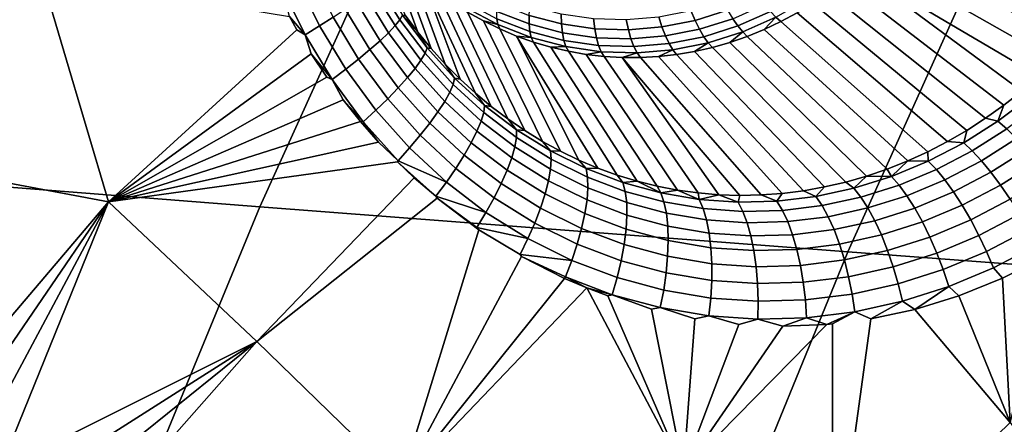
# Model space of a CAD drawing. Header units: metres. Extents: x -240 to 45, y -77 to 27.
# Tile 192 of 256: x -225.738 to -223.378, y 8.554 to 9.524. Entities that reach past the tile are written whole.
import ezdxf

# ---------------------------------------------------------------- set-up
doc = ezdxf.new("R2010")
doc.units = ezdxf.units.M
doc.layers.add('solid_102011X2', color=7, linetype='CONTINUOUS')

msp = doc.modelspace()

# ---------------------------------------------------------------- linework, layer by layer
at = {"layer": 'solid_102011X2'}
for points in [[(-225.686401, 9.630227, 274.779114), (-226.095947, 9.194151, 274.882935), (-226.54892, 9.434661, 274.933899), (-226.110367, 9.903765, 274.82312)], [(-224.848755, 9.768801, 296.908417), (-226.237762, 9.88645, 295.194641), (-226.558014, 9.184748, 295.401489), (-225.162811, 9.075451, 297.11618)], [(-223.181992, 9.506524, 273.85025), (-223.639984, 9.744761, 273.005646), (-223.612885, 9.780826, 272.999878), (-223.147705, 9.549355, 273.84433)], [(-223.445053, 9.652325, 298.606415), (-224.848755, 9.768801, 296.908417), (-225.162811, 9.075451, 297.11618), (-223.753204, 8.967281, 298.814728)], [(-224.814621, 9.53535, 274.365723), (-224.890884, 9.747391, 273.391205), (-224.86351, 9.71275, 273.38028), (-224.784134, 9.494328, 274.359528)], [(-223.21814, 9.465355, 273.857269), (-223.668884, 9.710239, 273.012085), (-223.639984, 9.744761, 273.005646), (-223.181992, 9.506524, 273.85025)], [(-224.784134, 9.494328, 274.359528), (-224.86351, 9.71275, 273.38028), (-224.834351, 9.679748, 273.368958), (-224.751968, 9.455013, 274.352356)], [(-223.256042, 9.425954, 273.865326), (-223.699493, 9.677362, 273.019165), (-223.668884, 9.710239, 273.012085), (-223.21814, 9.465355, 273.857269)], [(-224.751968, 9.455013, 274.352356), (-224.834351, 9.679748, 273.368958), (-224.803482, 9.648479, 273.357208), (-224.718216, 9.41747, 274.344208)], [(-223.295578, 9.38843, 273.874451), (-223.731735, 9.646228, 273.026886), (-223.699493, 9.677362, 273.019165), (-223.256042, 9.425954, 273.865326)], [(-222.028427, 9.537108, 300.289673), (-223.445053, 9.652325, 298.606415), (-223.753204, 8.967281, 298.814728), (-222.330948, 8.860313, 300.498322)], [(-225.525162, 9.087592, 274.770966), (-226.095947, 9.194151, 274.882935), (-225.686401, 9.630227, 274.779114)], [(-225.073807, 9.499652, 274.657471), (-225.525162, 9.087592, 274.770966), (-225.686401, 9.630227, 274.779114), (-225.091797, 9.532197, 274.660858)], [(-225.039429, 9.635998, 274.628754), (-224.987411, 9.530198, 274.620636), (-225.019714, 9.509434, 274.639587), (-225.073318, 9.618758, 274.648438)], [(-224.718216, 9.41747, 274.344208), (-224.803482, 9.648479, 273.357208), (-224.771011, 9.619036, 273.345093), (-224.682907, 9.381748, 274.335114)], [(-223.379272, 9.319324, 273.895844), (-223.765503, 9.616926, 273.035187), (-223.731735, 9.646228, 273.026886), (-223.336685, 9.352865, 273.884613)], [(-223.295578, 9.38843, 273.874451), (-223.336685, 9.352865, 273.884613), (-223.731735, 9.646228, 273.026886)], [(-225.073318, 9.618758, 274.648438), (-225.019714, 9.509434, 274.639587), (-225.054291, 9.487995, 274.652924), (-225.109573, 9.60083, 274.662506)], [(-224.880997, 9.610056, 274.458466), (-224.82753, 9.524157, 274.44928), (-224.838699, 9.510034, 274.488129), (-224.893341, 9.59844, 274.497803)], [(-224.873764, 9.618947, 274.417206), (-224.821228, 9.535208, 274.408417), (-224.82753, 9.524157, 274.44928), (-224.880997, 9.610056, 274.458466)], [(-224.646149, 9.347916, 274.325104), (-224.771011, 9.619036, 273.345093), (-224.737015, 9.591505, 273.332642), (-224.607956, 9.316011, 274.314178)], [(-224.646149, 9.347916, 274.325104), (-224.682907, 9.381748, 274.335114), (-224.771011, 9.619036, 273.345093)], [(-223.423187, 9.287946, 273.90799), (-223.800705, 9.589542, 273.044067), (-223.765503, 9.616926, 273.035187), (-223.379272, 9.319324, 273.895844)], [(-225.109573, 9.60083, 274.662506), (-225.054291, 9.487995, 274.652924), (-225.091797, 9.532197, 274.660858)], [(-224.910553, 9.584338, 274.534393), (-224.854523, 9.493129, 274.52417), (-224.874664, 9.473785, 274.55661), (-224.932266, 9.568036, 274.567474)], [(-224.893341, 9.59844, 274.497803), (-224.838699, 9.510034, 274.488129), (-224.854523, 9.493129, 274.52417), (-224.910553, 9.584338, 274.534393)], [(-224.607956, 9.316011, 274.314178), (-224.737015, 9.591505, 273.332642), (-224.701599, 9.565967, 273.319916), (-224.56842, 9.286105, 274.302338)], [(-223.468338, 9.258789, 273.921143), (-223.837234, 9.564157, 273.053497), (-223.800705, 9.589542, 273.044067), (-223.423187, 9.287946, 273.90799)], [(-224.932266, 9.568036, 274.567474), (-224.874664, 9.473785, 274.55661), (-224.898743, 9.452398, 274.584869), (-224.958069, 9.549866, 274.596436)], [(-224.56842, 9.286105, 274.302338), (-224.701599, 9.565967, 273.319916), (-224.664871, 9.542497, 273.306915), (-224.527588, 9.258233, 274.289703)], [(-224.592194, 9.512638, 273.253601), (-224.668274, 9.552646, 273.279907), (-224.669281, 9.566059, 273.25412), (-224.594421, 9.526699, 273.228241)], [(-224.517563, 9.513951, 273.178925), (-224.594574, 9.543905, 273.204773), (-224.592636, 9.563895, 273.183746), (-224.517578, 9.5347, 273.158539)], [(-224.439758, 9.514216, 273.133087), (-224.517578, 9.5347, 273.158539), (-224.515808, 9.557914, 273.141083), (-224.440292, 9.538036, 273.116394)], [(-224.041794, 9.547151, 273.012848), (-224.119431, 9.522597, 273.035004), (-224.129456, 9.546169, 273.02121), (-224.054123, 9.569995, 272.999695)], [(-223.938812, 9.543854, 273.027496), (-224.017212, 9.509152, 273.049164), (-224.029404, 9.526725, 273.029449), (-223.952637, 9.560703, 273.008209)], [(-223.925781, 9.530075, 273.049561), (-223.850037, 9.574056, 273.029358), (-223.874985, 9.540843, 273.063477), (-223.913849, 9.51967, 273.073944)], [(-223.514618, 9.231947, 273.93515), (-223.874985, 9.540843, 273.063477), (-223.837234, 9.564157, 273.053497), (-223.468338, 9.258789, 273.921143)], [(-224.958069, 9.549866, 274.596436), (-224.898743, 9.452398, 274.584869), (-224.926224, 9.429401, 274.608276), (-224.987411, 9.530198, 274.620636)], [(-224.821228, 9.535208, 274.408417), (-224.761765, 9.456725, 274.395844), (-224.766891, 9.4436, 274.436279), (-224.82753, 9.524157, 274.44928)], [(-224.821228, 9.535208, 274.408417), (-224.814621, 9.53535, 274.365723), (-224.784134, 9.494328, 274.359528)], [(-224.821228, 9.535208, 274.408417), (-224.784134, 9.494328, 274.359528), (-224.761765, 9.456725, 274.395844)], [(-224.668274, 9.552646, 273.279907), (-224.592194, 9.512638, 273.253601), (-224.626953, 9.521163, 273.293732), (-224.664871, 9.542497, 273.306915)], [(-224.527588, 9.258233, 274.289703), (-224.664871, 9.542497, 273.306915), (-224.626953, 9.521163, 273.293732), (-224.485504, 9.232466, 274.276245)], [(-224.515778, 9.496106, 273.201813), (-224.594421, 9.526699, 273.228241), (-224.594574, 9.543905, 273.204773), (-224.517563, 9.513951, 273.178925)], [(-224.437714, 9.492934, 273.152832), (-224.517563, 9.513951, 273.178925), (-224.517578, 9.5347, 273.158539), (-224.439758, 9.514216, 273.133087)], [(-224.360092, 9.502682, 273.107727), (-224.439758, 9.514216, 273.133087), (-224.440292, 9.538036, 273.116394), (-224.362991, 9.526843, 273.091766)], [(-224.119431, 9.522597, 273.035004), (-224.19899, 9.506897, 273.05838), (-224.206665, 9.530934, 273.043915), (-224.129456, 9.546169, 273.02121)], [(-224.029404, 9.526725, 273.029449), (-224.109055, 9.501534, 273.052185), (-224.119431, 9.522597, 273.035004), (-224.041794, 9.547151, 273.012848)], [(-223.925781, 9.530075, 273.049561), (-224.005478, 9.494803, 273.071594), (-224.017212, 9.509152, 273.049164), (-223.938812, 9.543854, 273.027496)], [(-223.561874, 9.207485, 273.950012), (-223.913849, 9.51967, 273.073944), (-223.874985, 9.540843, 273.063477), (-223.514618, 9.231947, 273.93515)], [(-225.054291, 9.487995, 274.652924), (-225.073807, 9.499652, 274.657471), (-225.091797, 9.532197, 274.660858)], [(-224.987411, 9.530198, 274.620636), (-224.926224, 9.429401, 274.608276), (-224.956589, 9.405266, 274.626434), (-225.019714, 9.509434, 274.639587)], [(-224.82753, 9.524157, 274.44928), (-224.766891, 9.4436, 274.436279), (-224.776611, 9.427082, 274.474579), (-224.838699, 9.510034, 274.488129)], [(-224.485504, 9.232466, 274.276245), (-224.626953, 9.521163, 273.293732), (-224.587921, 9.502029, 273.280334), (-224.442245, 9.208845, 274.261993)], [(-224.592194, 9.512638, 273.253601), (-224.587921, 9.502029, 273.280334), (-224.626953, 9.521163, 273.293732)], [(-224.512238, 9.481543, 273.226746), (-224.592194, 9.512638, 273.253601), (-224.594421, 9.526699, 273.228241), (-224.515778, 9.496106, 273.201813)], [(-224.592194, 9.512638, 273.253601), (-224.512238, 9.481543, 273.226746), (-224.547913, 9.48515, 273.266815), (-224.587921, 9.502029, 273.280334)], [(-224.434219, 9.474642, 273.175171), (-224.515778, 9.496106, 273.201813), (-224.517563, 9.513951, 273.178925), (-224.437714, 9.492934, 273.152832)], [(-224.355988, 9.4811, 273.126801), (-224.437714, 9.492934, 273.152832), (-224.439758, 9.514216, 273.133087), (-224.360092, 9.502682, 273.107727)], [(-224.279526, 9.500233, 273.082733), (-224.360092, 9.502682, 273.107727), (-224.362991, 9.526843, 273.091766), (-224.284805, 9.524467, 273.067535)], [(-224.19899, 9.506897, 273.05838), (-224.279526, 9.500233, 273.082733), (-224.284805, 9.524467, 273.067535), (-224.206665, 9.530934, 273.043915)], [(-224.109055, 9.501534, 273.052185), (-224.190689, 9.485425, 273.076172), (-224.19899, 9.506897, 273.05838), (-224.119431, 9.522597, 273.035004)], [(-224.017212, 9.509152, 273.049164), (-224.098572, 9.483424, 273.072388), (-224.109055, 9.501534, 273.052185), (-224.029404, 9.526725, 273.029449)], [(-224.005478, 9.494803, 273.071594), (-223.925781, 9.530075, 273.049561), (-223.95372, 9.500702, 273.084869), (-223.994461, 9.483992, 273.096222)], [(-223.925781, 9.530075, 273.049561), (-223.913849, 9.51967, 273.073944), (-223.95372, 9.500702, 273.084869)], [(-223.610031, 9.185474, 273.965637), (-223.95372, 9.500702, 273.084869), (-223.913849, 9.51967, 273.073944), (-223.561874, 9.207485, 273.950012)], [(-225.054291, 9.487995, 274.652924), (-225.039398, 9.442146, 274.650452), (-225.525162, 9.087592, 274.770966), (-225.073807, 9.499652, 274.657471)], [(-225.019714, 9.509434, 274.639587), (-224.956589, 9.405266, 274.626434), (-224.989182, 9.380481, 274.638947), (-225.054291, 9.487995, 274.652924)], [(-225.054291, 9.487995, 274.652924), (-224.989182, 9.380481, 274.638947), (-225.039398, 9.442146, 274.650452)], [(-224.854523, 9.493129, 274.52417), (-224.790741, 9.407509, 274.509949), (-224.80899, 9.385279, 274.541656), (-224.874664, 9.473785, 274.55661)], [(-224.838699, 9.510034, 274.488129), (-224.776611, 9.427082, 274.474579), (-224.790741, 9.407509, 274.509949), (-224.854523, 9.493129, 274.52417)], [(-224.761765, 9.456725, 274.395844), (-224.784134, 9.494328, 274.359528), (-224.751968, 9.455013, 274.352356)], [(-224.442245, 9.208845, 274.261993), (-224.587921, 9.502029, 273.280334), (-224.547913, 9.48515, 273.266815), (-224.397873, 9.187447, 274.247009)], [(-224.429352, 9.459724, 273.199677), (-224.512238, 9.481543, 273.226746), (-224.515778, 9.496106, 273.201813), (-224.434219, 9.474642, 273.175171)], [(-224.350754, 9.462555, 273.14859), (-224.434219, 9.474642, 273.175171), (-224.437714, 9.492934, 273.152832), (-224.355988, 9.4811, 273.126801)], [(-224.273315, 9.478587, 273.101135), (-224.355988, 9.4811, 273.126801), (-224.360092, 9.502682, 273.107727), (-224.279526, 9.500233, 273.082733)], [(-224.190689, 9.485425, 273.076172), (-224.273315, 9.478587, 273.101135), (-224.279526, 9.500233, 273.082733), (-224.19899, 9.506897, 273.05838)], [(-224.098572, 9.483424, 273.072388), (-224.181931, 9.466972, 273.096893), (-224.190689, 9.485425, 273.076172), (-224.109055, 9.501534, 273.052185)], [(-224.005478, 9.494803, 273.071594), (-224.088181, 9.468652, 273.095184), (-224.098572, 9.483424, 273.072388), (-224.017212, 9.509152, 273.049164)], [(-224.088181, 9.468652, 273.095184), (-224.005478, 9.494803, 273.071594), (-224.035965, 9.46959, 273.107971), (-224.07811, 9.45754, 273.120087)], [(-224.005478, 9.494803, 273.071594), (-223.994461, 9.483992, 273.096222), (-224.035965, 9.46959, 273.107971)], [(-223.658936, 9.165961, 273.981964), (-223.994461, 9.483992, 273.096222), (-223.95372, 9.500702, 273.084869), (-223.610031, 9.185474, 273.965637)], [(-224.874664, 9.473785, 274.55661), (-224.80899, 9.385279, 274.541656), (-224.831009, 9.360844, 274.569092), (-224.898743, 9.452398, 274.584869)], [(-224.352448, 9.168313, 274.231384), (-224.547913, 9.48515, 273.266815), (-224.50705, 9.470577, 273.253174), (-224.306046, 9.15152, 274.215088)], [(-224.512238, 9.481543, 273.226746), (-224.50705, 9.470577, 273.253174), (-224.547913, 9.48515, 273.266815)], [(-224.352448, 9.168313, 274.231384), (-224.397873, 9.187447, 274.247009), (-224.547913, 9.48515, 273.266815)], [(-224.512238, 9.481543, 273.226746), (-224.429352, 9.459724, 273.199677), (-224.465439, 9.458351, 273.239471), (-224.50705, 9.470577, 273.253174)], [(-224.306046, 9.15152, 274.215088), (-224.50705, 9.470577, 273.253174), (-224.465439, 9.458351, 273.239471), (-224.258728, 9.137112, 274.198242)], [(-224.344513, 9.447439, 273.172638), (-224.429352, 9.459724, 273.199677), (-224.434219, 9.474642, 273.175171), (-224.350754, 9.462555, 273.14859)], [(-224.266327, 9.459989, 273.122406), (-224.350754, 9.462555, 273.14859), (-224.355988, 9.4811, 273.126801), (-224.273315, 9.478587, 273.101135)], [(-224.181931, 9.466972, 273.096893), (-224.266327, 9.459989, 273.122406), (-224.273315, 9.478587, 273.101135), (-224.190689, 9.485425, 273.076172)], [(-224.172913, 9.451929, 273.120117), (-224.258682, 9.44483, 273.146027), (-224.266327, 9.459989, 273.122406), (-224.181931, 9.466972, 273.096893)], [(-224.088181, 9.468652, 273.095184), (-224.172913, 9.451929, 273.120117), (-224.181931, 9.466972, 273.096893), (-224.098572, 9.483424, 273.072388)], [(-224.172913, 9.451929, 273.120117), (-224.088181, 9.468652, 273.095184), (-224.120773, 9.447874, 273.132538), (-224.163818, 9.440623, 273.145294)], [(-224.088181, 9.468652, 273.095184), (-224.07811, 9.45754, 273.120087), (-224.120773, 9.447874, 273.132538)], [(-223.758575, 9.134654, 274.016357), (-224.07811, 9.45754, 273.120087), (-224.035965, 9.46959, 273.107971), (-223.708496, 9.149012, 273.998871)], [(-223.708496, 9.149012, 273.998871), (-224.035965, 9.46959, 273.107971), (-223.994461, 9.483992, 273.096222), (-223.658936, 9.165961, 273.981964)], [(-225.039398, 9.442146, 274.650452), (-225.002548, 9.386322, 274.642273), (-225.525162, 9.087592, 274.770966)], [(-224.989182, 9.380481, 274.638947), (-225.002548, 9.386322, 274.642273), (-225.039398, 9.442146, 274.650452)], [(-224.898743, 9.452398, 274.584869), (-224.831009, 9.360844, 274.569092), (-224.856308, 9.334703, 274.591675), (-224.926224, 9.429401, 274.608276)], [(-224.766891, 9.4436, 274.436279), (-224.699615, 9.369176, 274.419586), (-224.707611, 9.350426, 274.457214), (-224.776611, 9.427082, 274.474579)], [(-224.761765, 9.456725, 274.395844), (-224.695923, 9.384239, 274.379669), (-224.699615, 9.369176, 274.419586), (-224.766891, 9.4436, 274.436279)], [(-224.695923, 9.384239, 274.379669), (-224.761765, 9.456725, 274.395844), (-224.751968, 9.455013, 274.352356), (-224.718216, 9.41747, 274.344208)], [(-224.429352, 9.459724, 273.199677), (-224.423218, 9.448508, 273.225769), (-224.465439, 9.458351, 273.239471)], [(-224.258728, 9.137112, 274.198242), (-224.465439, 9.458351, 273.239471), (-224.423218, 9.448508, 273.225769), (-224.210617, 9.125161, 274.180908)], [(-224.429352, 9.459724, 273.199677), (-224.344513, 9.447439, 273.172638), (-224.380493, 9.441077, 273.212067), (-224.423218, 9.448508, 273.225769)], [(-224.210617, 9.125161, 274.180908), (-224.423218, 9.448508, 273.225769), (-224.380493, 9.441077, 273.212067), (-224.161774, 9.115708, 274.163147)], [(-224.344513, 9.447439, 273.172638), (-224.337387, 9.436082, 273.198425), (-224.380493, 9.441077, 273.212067)], [(-224.161774, 9.115708, 274.163147), (-224.380493, 9.441077, 273.212067), (-224.337387, 9.436082, 273.198425), (-224.11232, 9.108818, 274.14502)], [(-224.258682, 9.44483, 273.146027), (-224.344513, 9.447439, 273.172638), (-224.350754, 9.462555, 273.14859), (-224.266327, 9.459989, 273.122406)], [(-224.344513, 9.447439, 273.172638), (-224.258682, 9.44483, 273.146027), (-224.294052, 9.433534, 273.184906), (-224.337387, 9.436082, 273.198425)], [(-224.258682, 9.44483, 273.146027), (-224.250595, 9.433443, 273.171509), (-224.294052, 9.433534, 273.184906)], [(-224.258682, 9.44483, 273.146027), (-224.172913, 9.451929, 273.120117), (-224.207138, 9.435808, 273.158295), (-224.250595, 9.433443, 273.171509)], [(-224.172913, 9.451929, 273.120117), (-224.163818, 9.440623, 273.145294), (-224.207138, 9.435808, 273.158295)], [(-223.910553, 9.107535, 274.070923), (-224.207138, 9.435808, 273.158295), (-224.163818, 9.440623, 273.145294), (-223.859741, 9.113894, 274.05246)], [(-223.859741, 9.113894, 274.05246), (-224.163818, 9.440623, 273.145294), (-224.120773, 9.447874, 273.132538), (-223.809036, 9.122946, 274.034241)], [(-223.809036, 9.122946, 274.034241), (-224.120773, 9.447874, 273.132538), (-224.07811, 9.45754, 273.120087), (-223.758575, 9.134654, 274.016357)], [(-224.926224, 9.429401, 274.608276), (-224.856308, 9.334703, 274.591675), (-224.884415, 9.30739, 274.608948), (-224.956589, 9.405266, 274.626434)], [(-224.776611, 9.427082, 274.474579), (-224.707611, 9.350426, 274.457214), (-224.719772, 9.328368, 274.491852), (-224.790741, 9.407509, 274.509949)], [(-224.695923, 9.384239, 274.379669), (-224.718216, 9.41747, 274.344208), (-224.682907, 9.381748, 274.335114)], [(-224.11232, 9.108818, 274.14502), (-224.337387, 9.436082, 273.198425), (-224.294052, 9.433534, 273.184906), (-224.062347, 9.104518, 274.126648)], [(-223.961349, 9.103854, 274.089508), (-224.011978, 9.102859, 274.108093), (-224.294052, 9.433534, 273.184906), (-224.250595, 9.433443, 273.171509)], [(-224.011978, 9.102859, 274.108093), (-224.062347, 9.104518, 274.126648), (-224.294052, 9.433534, 273.184906)], [(-223.961349, 9.103854, 274.089508), (-224.250595, 9.433443, 273.171509), (-224.207138, 9.435808, 273.158295), (-223.910553, 9.107535, 274.070923)], [(-224.956589, 9.405266, 274.626434), (-224.884415, 9.30739, 274.608948), (-224.914719, 9.279459, 274.620544), (-224.989182, 9.380481, 274.638947)], [(-224.790741, 9.407509, 274.509949), (-224.719772, 9.328368, 274.491852), (-224.73584, 9.303454, 274.522766), (-224.80899, 9.385279, 274.541656)], [(-224.989182, 9.380481, 274.638947), (-224.963287, 9.332309, 274.632904), (-225.525162, 9.087592, 274.770966), (-225.002548, 9.386322, 274.642273)], [(-224.989182, 9.380481, 274.638947), (-224.914719, 9.279459, 274.620544), (-224.963287, 9.332309, 274.632904)], [(-224.80899, 9.385279, 274.541656), (-224.73584, 9.303454, 274.522766), (-224.755493, 9.276193, 274.549286), (-224.831009, 9.360844, 274.569092)], [(-224.699615, 9.369176, 274.419586), (-224.626297, 9.301651, 274.399261), (-224.632355, 9.280876, 274.436218), (-224.707611, 9.350426, 274.457214)], [(-224.695923, 9.384239, 274.379669), (-224.624252, 9.318468, 274.359955), (-224.626297, 9.301651, 274.399261), (-224.699615, 9.369176, 274.419586)], [(-224.624252, 9.318468, 274.359955), (-224.695923, 9.384239, 274.379669), (-224.682907, 9.381748, 274.335114), (-224.646149, 9.347916, 274.325104)], [(-224.831009, 9.360844, 274.569092), (-224.755493, 9.276193, 274.549286), (-224.77832, 9.247136, 274.570923), (-224.856308, 9.334703, 274.591675)], [(-224.707611, 9.350426, 274.457214), (-224.632355, 9.280876, 274.436218), (-224.642288, 9.256567, 274.470032), (-224.719772, 9.328368, 274.491852)], [(-224.624252, 9.318468, 274.359955), (-224.646149, 9.347916, 274.325104), (-224.607956, 9.316011, 274.314178)], [(-223.316757, 9.339465, 273.919556), (-223.394241, 9.280655, 273.940369), (-223.379272, 9.319324, 273.895844), (-223.336685, 9.352865, 273.884613)], [(-224.963287, 9.332309, 274.632904), (-224.921768, 9.280255, 274.622406), (-225.525162, 9.087592, 274.770966)], [(-224.914719, 9.279459, 274.620544), (-224.921768, 9.280255, 274.622406), (-224.963287, 9.332309, 274.632904)], [(-224.856308, 9.334703, 274.591675), (-224.77832, 9.247136, 274.570923), (-224.803879, 9.216878, 274.587219), (-224.884415, 9.30739, 274.608948)], [(-224.719772, 9.328368, 274.491852), (-224.642288, 9.256567, 274.470032), (-224.655914, 9.229219, 274.500061), (-224.73584, 9.303454, 274.522766)], [(-223.394241, 9.280655, 273.940369), (-223.316757, 9.339465, 273.919556), (-223.294067, 9.321724, 273.951233), (-223.372574, 9.262112, 273.97229)], [(-224.884415, 9.30739, 274.608948), (-224.803879, 9.216878, 274.587219), (-224.831619, 9.186035, 274.597839), (-224.914719, 9.279459, 274.620544)], [(-224.73584, 9.303454, 274.522766), (-224.655914, 9.229219, 274.500061), (-224.672928, 9.19939, 274.525635), (-224.755493, 9.276193, 274.549286)], [(-224.626297, 9.301651, 274.399261), (-224.547623, 9.241693, 274.37561), (-224.551529, 9.219143, 274.411804), (-224.632355, 9.280876, 274.436218)], [(-224.624252, 9.318468, 274.359955), (-224.547379, 9.260045, 274.336914), (-224.547623, 9.241693, 274.37561), (-224.626297, 9.301651, 274.399261)], [(-224.547379, 9.260045, 274.336914), (-224.624252, 9.318468, 274.359955), (-224.607956, 9.316011, 274.314178), (-224.56842, 9.286105, 274.302338)], [(-223.394241, 9.280655, 273.940369), (-223.423187, 9.287946, 273.90799), (-223.379272, 9.319324, 273.895844)], [(-224.921768, 9.280255, 274.622406), (-224.878174, 9.230395, 274.610779), (-225.525162, 9.087592, 274.770966)], [(-224.914719, 9.279459, 274.620544), (-224.878174, 9.230395, 274.610779), (-224.921768, 9.280255, 274.622406)], [(-224.914719, 9.279459, 274.620544), (-224.831619, 9.186035, 274.597839), (-224.878174, 9.230395, 274.610779)], [(-224.755493, 9.276193, 274.549286), (-224.672928, 9.19939, 274.525635), (-224.693008, 9.167688, 274.546265), (-224.77832, 9.247136, 274.570923)], [(-224.632355, 9.280876, 274.436218), (-224.551529, 9.219143, 274.411804), (-224.559021, 9.192853, 274.444763), (-224.642288, 9.256567, 274.470032)], [(-224.547379, 9.260045, 274.336914), (-224.56842, 9.286105, 274.302338), (-224.527588, 9.258233, 274.289703)], [(-223.394241, 9.280655, 273.940369), (-223.475784, 9.228892, 273.964203), (-223.468338, 9.258789, 273.921143), (-223.423187, 9.287946, 273.90799)], [(-223.475784, 9.228892, 273.964203), (-223.394241, 9.280655, 273.940369), (-223.372574, 9.262112, 273.97229), (-223.4552, 9.209599, 273.996429)], [(-224.642288, 9.256567, 274.470032), (-224.559021, 9.192853, 274.444763), (-224.569977, 9.163359, 274.473816), (-224.655914, 9.229219, 274.500061)], [(-224.547379, 9.260045, 274.336914), (-224.466003, 9.209484, 274.310944), (-224.464294, 9.189845, 274.348938), (-224.547623, 9.241693, 274.37561)], [(-224.466003, 9.209484, 274.310944), (-224.547379, 9.260045, 274.336914), (-224.527588, 9.258233, 274.289703), (-224.485504, 9.232466, 274.276245)], [(-223.475784, 9.228892, 273.964203), (-223.514618, 9.231947, 273.93515), (-223.468338, 9.258789, 273.921143)], [(-223.4552, 9.209599, 273.996429), (-223.372574, 9.262112, 273.97229), (-223.349197, 9.239427, 274.000092), (-223.433304, 9.185916, 274.024597)], [(-224.831619, 9.186035, 274.597839), (-224.832748, 9.182925, 274.598145), (-225.525162, 9.087592, 274.770966), (-224.878174, 9.230395, 274.610779)], [(-224.77832, 9.247136, 274.570923), (-224.693008, 9.167688, 274.546265), (-224.715744, 9.134757, 274.561493), (-224.803879, 9.216878, 274.587219)], [(-224.655914, 9.229219, 274.500061), (-224.569977, 9.163359, 274.473816), (-224.584137, 9.131263, 274.498352), (-224.672928, 9.19939, 274.525635)], [(-224.547623, 9.241693, 274.37561), (-224.464294, 9.189845, 274.348938), (-224.465912, 9.165794, 274.384338), (-224.551529, 9.219143, 274.411804)], [(-224.466003, 9.209484, 274.310944), (-224.485504, 9.232466, 274.276245), (-224.442245, 9.208845, 274.261993)], [(-223.475784, 9.228892, 273.964203), (-223.560745, 9.18461, 273.990814), (-223.561874, 9.207485, 273.950012), (-223.514618, 9.231947, 273.93515)], [(-223.560745, 9.18461, 273.990814), (-223.475784, 9.228892, 273.964203), (-223.4552, 9.209599, 273.996429), (-223.541336, 9.164618, 274.023346)], [(-223.433304, 9.185916, 274.024597), (-223.349197, 9.239427, 274.000092), (-223.32457, 9.213061, 274.023163), (-223.410538, 9.158325, 274.048157)], [(-224.803879, 9.216878, 274.587219), (-224.715744, 9.134757, 274.561493), (-224.831619, 9.186035, 274.597839)], [(-224.551529, 9.219143, 274.411804), (-224.465912, 9.165794, 274.384338), (-224.47081, 9.137822, 274.416382), (-224.559021, 9.192853, 274.444763)], [(-224.380814, 9.167255, 274.282318), (-224.466003, 9.209484, 274.310944), (-224.442245, 9.208845, 274.261993), (-224.397873, 9.187447, 274.247009)], [(-224.466003, 9.209484, 274.310944), (-224.380814, 9.167255, 274.282318), (-224.37709, 9.146594, 274.319641), (-224.464294, 9.189845, 274.348938)], [(-223.560745, 9.18461, 273.990814), (-223.610031, 9.185474, 273.965637), (-223.561874, 9.207485, 273.950012)], [(-223.541336, 9.164618, 274.023346), (-223.4552, 9.209599, 273.996429), (-223.433304, 9.185916, 274.024597), (-223.521042, 9.14003, 274.051941)], [(-223.410538, 9.158325, 274.048157), (-223.32457, 9.213061, 274.023163), (-223.29921, 9.183554, 274.041046), (-223.38739, 9.127391, 274.066589)], [(-225.162811, 9.075451, 297.11618), (-226.558014, 9.184748, 295.401489), (-226.854431, 8.469087, 295.592926), (-225.453491, 8.368307, 297.308441)], [(-225.9254, 8.616623, 274.873108), (-225.937881, 8.622245, 274.875824), (-226.095947, 9.194151, 274.882935), (-225.525162, 9.087592, 274.770966)], [(-224.832748, 9.182925, 274.598145), (-224.793274, 9.145007, 274.586731), (-225.170303, 8.752665, 274.682587), (-225.525162, 9.087592, 274.770966)], [(-224.715744, 9.134757, 274.561493), (-224.740646, 9.10127, 274.571075), (-224.832748, 9.182925, 274.598145), (-224.831619, 9.186035, 274.597839)], [(-224.740646, 9.10127, 274.571075), (-224.793274, 9.145007, 274.586731), (-224.832748, 9.182925, 274.598145)], [(-224.672928, 9.19939, 274.525635), (-224.584137, 9.131263, 274.498352), (-224.601227, 9.097218, 274.517914), (-224.693008, 9.167688, 274.546265)], [(-224.559021, 9.192853, 274.444763), (-224.47081, 9.137822, 274.416382), (-224.478897, 9.106499, 274.444427), (-224.569977, 9.163359, 274.473816)], [(-224.464294, 9.189845, 274.348938), (-224.37709, 9.146594, 274.319641), (-224.376312, 9.12134, 274.354218), (-224.465912, 9.165794, 274.384338)], [(-224.380814, 9.167255, 274.282318), (-224.397873, 9.187447, 274.247009), (-224.352448, 9.168313, 274.231384)], [(-223.648575, 9.14816, 274.019867), (-223.658936, 9.165961, 273.981964), (-223.610031, 9.185474, 273.965637)], [(-223.648575, 9.14816, 274.019867), (-223.610031, 9.185474, 273.965637), (-223.560745, 9.18461, 273.990814)], [(-223.648575, 9.14816, 274.019867), (-223.560745, 9.18461, 273.990814), (-223.541336, 9.164618, 274.023346), (-223.630447, 9.127528, 274.052704)], [(-223.521042, 9.14003, 274.051941), (-223.433304, 9.185916, 274.024597), (-223.410538, 9.158325, 274.048157), (-223.500275, 9.111347, 274.075989)], [(-223.38739, 9.127391, 274.066589), (-223.29921, 9.183554, 274.041046), (-223.273621, 9.151505, 274.053345), (-223.364304, 9.093742, 274.079559)], [(-224.693008, 9.167688, 274.546265), (-224.601227, 9.097218, 274.517914), (-224.620895, 9.061917, 274.532074), (-224.715744, 9.134757, 274.561493)], [(-224.569977, 9.163359, 274.473816), (-224.478897, 9.106499, 274.444427), (-224.490005, 9.072462, 274.467926), (-224.584137, 9.131263, 274.498352)], [(-224.465912, 9.165794, 274.384338), (-224.376312, 9.12134, 274.354218), (-224.378494, 9.092006, 274.385345), (-224.47081, 9.137822, 274.416382)], [(-224.292572, 9.133665, 274.251556), (-224.380814, 9.167255, 274.282318), (-224.352448, 9.168313, 274.231384), (-224.306046, 9.15152, 274.215088)], [(-224.380814, 9.167255, 274.282318), (-224.292572, 9.133665, 274.251556), (-224.286774, 9.112252, 274.288177), (-224.37709, 9.146594, 274.319641)], [(-223.648575, 9.14816, 274.019867), (-223.708496, 9.149012, 273.998871), (-223.658936, 9.165961, 273.981964)], [(-223.630447, 9.127528, 274.052704), (-223.541336, 9.164618, 274.023346), (-223.521042, 9.14003, 274.051941), (-223.611877, 9.102138, 274.081757)], [(-223.500275, 9.111347, 274.075989), (-223.410538, 9.158325, 274.048157), (-223.38739, 9.127391, 274.066589), (-223.479446, 9.079154, 274.095062)], [(-224.740646, 9.10127, 274.571075), (-224.737381, 9.095944, 274.570038), (-225.170303, 8.752665, 274.682587), (-224.793274, 9.145007, 274.586731)], [(-224.715744, 9.134757, 274.561493), (-224.620895, 9.061917, 274.532074), (-224.740646, 9.10127, 274.571075)], [(-224.47081, 9.137822, 274.416382), (-224.378494, 9.092006, 274.385345), (-224.383591, 9.05919, 274.412354), (-224.478897, 9.106499, 274.444427)], [(-224.37709, 9.146594, 274.319641), (-224.286774, 9.112252, 274.288177), (-224.283554, 9.086094, 274.32193), (-224.376312, 9.12134, 274.354218)], [(-224.292572, 9.133665, 274.251556), (-224.306046, 9.15152, 274.215088), (-224.258728, 9.137112, 274.198242)], [(-224.292572, 9.133665, 274.251556), (-224.258728, 9.137112, 274.198242), (-224.201981, 9.108948, 274.219147)], [(-224.292572, 9.133665, 274.251556), (-224.201981, 9.108948, 274.219147), (-224.194153, 9.087046, 274.255096), (-224.286774, 9.112252, 274.288177)], [(-224.201981, 9.108948, 274.219147), (-224.258728, 9.137112, 274.198242), (-224.210617, 9.125161, 274.180908)], [(-223.738708, 9.119867, 274.050934), (-223.830521, 9.100013, 274.083557), (-223.809036, 9.122946, 274.034241), (-223.758575, 9.134654, 274.016357)], [(-223.738708, 9.119867, 274.050934), (-223.758575, 9.134654, 274.016357), (-223.708496, 9.149012, 273.998871)], [(-223.738708, 9.119867, 274.050934), (-223.708496, 9.149012, 273.998871), (-223.648575, 9.14816, 274.019867)], [(-223.738708, 9.119867, 274.050934), (-223.648575, 9.14816, 274.019867), (-223.630447, 9.127528, 274.052704), (-223.721985, 9.098673, 274.084167)], [(-223.611877, 9.102138, 274.081757), (-223.521042, 9.14003, 274.051941), (-223.500275, 9.111347, 274.075989), (-223.593216, 9.072505, 274.106415)], [(-224.584137, 9.131263, 274.498352), (-224.490005, 9.072462, 274.467926), (-224.503922, 9.036406, 274.486359), (-224.601227, 9.097218, 274.517914)], [(-224.376312, 9.12134, 274.354218), (-224.283554, 9.086094, 274.32193), (-224.282959, 9.055724, 274.352112), (-224.378494, 9.092006, 274.385345)], [(-224.286774, 9.112252, 274.288177), (-224.194153, 9.087046, 274.255096), (-224.188477, 9.060282, 274.288025), (-224.283554, 9.086094, 274.32193)], [(-224.201981, 9.108948, 274.219147), (-224.210617, 9.125161, 274.180908), (-224.161774, 9.115708, 274.163147)], [(-224.201981, 9.108948, 274.219147), (-224.161774, 9.115708, 274.163147), (-224.109802, 9.093235, 274.185577)], [(-224.109802, 9.093235, 274.185577), (-224.161774, 9.115708, 274.163147), (-224.11232, 9.108818, 274.14502)], [(-223.830521, 9.100013, 274.083557), (-223.923401, 9.08885, 274.117218), (-223.910553, 9.107535, 274.070923), (-223.859741, 9.113894, 274.05246)], [(-223.830521, 9.100013, 274.083557), (-223.859741, 9.113894, 274.05246), (-223.809036, 9.122946, 274.034241)], [(-223.830521, 9.100013, 274.083557), (-223.738708, 9.119867, 274.050934), (-223.721985, 9.098673, 274.084167), (-223.815323, 9.078355, 274.117218)], [(-223.721985, 9.098673, 274.084167), (-223.630447, 9.127528, 274.052704), (-223.611877, 9.102138, 274.081757), (-223.705246, 9.072598, 274.113708)], [(-223.593216, 9.072505, 274.106415), (-223.500275, 9.111347, 274.075989), (-223.479446, 9.079154, 274.095062), (-223.57486, 9.039234, 274.12616)], [(-223.479446, 9.079154, 274.095062), (-223.38739, 9.127391, 274.066589), (-223.364304, 9.093742, 274.079559), (-223.458984, 9.044107, 274.108734)], [(-225.866684, 8.588128, 274.860077), (-225.9254, 8.616623, 274.873108), (-225.525162, 9.087592, 274.770966)], [(-225.809494, 8.55694, 274.846954), (-225.866684, 8.588128, 274.860077), (-225.525162, 9.087592, 274.770966)], [(-225.753937, 8.523127, 274.833679), (-225.809494, 8.55694, 274.846954), (-225.525162, 9.087592, 274.770966)], [(-225.70015, 8.48677, 274.820343), (-225.753937, 8.523127, 274.833679), (-225.525162, 9.087592, 274.770966), (-225.170303, 8.752665, 274.682587)], [(-224.637634, 9.020302, 274.538849), (-224.824417, 8.415983, 274.565308), (-225.170303, 8.752665, 274.682587), (-224.737381, 9.095944, 274.570038)], [(-224.620895, 9.061917, 274.532074), (-224.642746, 9.026081, 274.540558), (-224.737381, 9.095944, 274.570038), (-224.740646, 9.10127, 274.571075)], [(-224.642746, 9.026081, 274.540558), (-224.637634, 9.020302, 274.538849), (-224.737381, 9.095944, 274.570038)], [(-224.601227, 9.097218, 274.517914), (-224.503922, 9.036406, 274.486359), (-224.52034, 8.999064, 274.49939), (-224.620895, 9.061917, 274.532074)], [(-224.478897, 9.106499, 274.444427), (-224.383591, 9.05919, 274.412354), (-224.391525, 9.023561, 274.434753), (-224.490005, 9.072462, 274.467926)], [(-224.378494, 9.092006, 274.385345), (-224.282959, 9.055724, 274.352112), (-224.285004, 9.021762, 274.378113), (-224.383591, 9.05919, 274.412354)], [(-224.283554, 9.086094, 274.32193), (-224.188477, 9.060282, 274.288025), (-224.185089, 9.029201, 274.317291), (-224.282959, 9.055724, 274.352112)], [(-224.201981, 9.108948, 274.219147), (-224.109802, 9.093235, 274.185577), (-224.099976, 9.071091, 274.220886), (-224.194153, 9.087046, 274.255096)], [(-224.194153, 9.087046, 274.255096), (-224.099976, 9.071091, 274.220886), (-224.091888, 9.044003, 274.253052), (-224.188477, 9.060282, 274.288025)], [(-224.109802, 9.093235, 274.185577), (-224.11232, 9.108818, 274.14502), (-224.062347, 9.104518, 274.126648)], [(-224.109802, 9.093235, 274.185577), (-224.062347, 9.104518, 274.126648), (-224.016708, 9.086546, 274.151398)], [(-224.109802, 9.093235, 274.185577), (-224.016708, 9.086546, 274.151398), (-224.004974, 9.064382, 274.186127), (-224.099976, 9.071091, 274.220886)], [(-224.016708, 9.086546, 274.151398), (-224.062347, 9.104518, 274.126648), (-224.011978, 9.102859, 274.108093)], [(-223.923401, 9.08885, 274.117218), (-224.016708, 9.086546, 274.151398), (-224.011978, 9.102859, 274.108093), (-223.961349, 9.103854, 274.089508)], [(-224.016708, 9.086546, 274.151398), (-223.923401, 9.08885, 274.117218), (-223.909882, 9.066858, 274.151367), (-224.004974, 9.064382, 274.186127)], [(-223.923401, 9.08885, 274.117218), (-223.961349, 9.103854, 274.089508), (-223.910553, 9.107535, 274.070923)], [(-223.923401, 9.08885, 274.117218), (-223.830521, 9.100013, 274.083557), (-223.815323, 9.078355, 274.117218), (-223.909882, 9.066858, 274.151367)], [(-223.815323, 9.078355, 274.117218), (-223.721985, 9.098673, 274.084167), (-223.705246, 9.072598, 274.113708), (-223.800568, 9.05174, 274.147339)], [(-223.705246, 9.072598, 274.113708), (-223.611877, 9.102138, 274.081757), (-223.593216, 9.072505, 274.106415), (-223.688843, 9.042175, 274.139008)], [(-223.458984, 9.044107, 274.108734), (-223.364304, 9.093742, 274.079559), (-223.341751, 9.058064, 274.086792), (-223.439331, 9.00692, 274.11676)], [(-223.753204, 8.967281, 298.814728), (-225.162811, 9.075451, 297.11618), (-225.453491, 8.368307, 297.308441), (-224.038422, 8.2686, 299.007568)], [(-224.490005, 9.072462, 274.467926), (-224.391525, 9.023561, 274.434753), (-224.4021, 8.985846, 274.452057), (-224.503922, 9.036406, 274.486359)], [(-224.099976, 9.071091, 274.220886), (-224.004974, 9.064382, 274.186127), (-223.994568, 9.03723, 274.21756), (-224.091888, 9.044003, 274.253052)], [(-224.004974, 9.064382, 274.186127), (-223.909882, 9.066858, 274.151367), (-223.897232, 9.039874, 274.182129), (-223.994568, 9.03723, 274.21756)], [(-223.909882, 9.066858, 274.151367), (-223.815323, 9.078355, 274.117218), (-223.800568, 9.05174, 274.147339), (-223.897232, 9.039874, 274.182129)], [(-223.800568, 9.05174, 274.147339), (-223.705246, 9.072598, 274.113708), (-223.688843, 9.042175, 274.139008), (-223.786545, 9.02071, 274.173309)], [(-223.688843, 9.042175, 274.139008), (-223.593216, 9.072505, 274.106415), (-223.57486, 9.039234, 274.12616), (-223.673096, 9.008023, 274.159485)], [(-223.57486, 9.039234, 274.12616), (-223.479446, 9.079154, 274.095062), (-223.458984, 9.044107, 274.108734), (-223.55719, 9.003002, 274.140594)], [(-224.620895, 9.061917, 274.532074), (-224.52034, 8.999064, 274.49939), (-224.642746, 9.026081, 274.540558)], [(-224.383591, 9.05919, 274.412354), (-224.285004, 9.021762, 274.378113), (-224.289627, 8.984899, 274.399414), (-224.391525, 9.023561, 274.434753)], [(-224.282959, 9.055724, 274.352112), (-224.185089, 9.029201, 274.317291), (-224.184021, 8.994437, 274.342255), (-224.285004, 9.021762, 274.378113)], [(-224.188477, 9.060282, 274.288025), (-224.091888, 9.044003, 274.253052), (-224.085724, 9.012523, 274.281403), (-224.185089, 9.029201, 274.317291)], [(-224.091888, 9.044003, 274.253052), (-223.994568, 9.03723, 274.21756), (-223.985672, 9.005642, 274.245056), (-224.085724, 9.012523, 274.281403)], [(-223.994568, 9.03723, 274.21756), (-223.897232, 9.039874, 274.182129), (-223.885712, 9.008447, 274.208832), (-223.985672, 9.005642, 274.245056)], [(-223.897232, 9.039874, 274.182129), (-223.800568, 9.05174, 274.147339), (-223.786545, 9.02071, 274.173309), (-223.885712, 9.008447, 274.208832)], [(-223.786545, 9.02071, 274.173309), (-223.688843, 9.042175, 274.139008), (-223.673096, 9.008023, 274.159485), (-223.773529, 8.985896, 274.19458)], [(-223.673096, 9.008023, 274.159485), (-223.57486, 9.039234, 274.12616), (-223.55719, 9.003002, 274.140594), (-223.658325, 8.970839, 274.174744)], [(-223.55719, 9.003002, 274.140594), (-223.458984, 9.044107, 274.108734), (-223.439331, 9.00692, 274.11676), (-223.540543, 8.964549, 274.149445)], [(-223.439331, 9.00692, 274.11676), (-223.341751, 9.058064, 274.086792), (-223.320206, 9.021084, 274.088135), (-223.420853, 8.968349, 274.118927)], [(-224.53894, 8.961198, 274.506714), (-224.5354, 8.956274, 274.505402), (-224.824417, 8.415983, 274.565308), (-224.637634, 9.020302, 274.538849)], [(-224.52034, 8.999064, 274.49939), (-224.53894, 8.961198, 274.506714), (-224.637634, 9.020302, 274.538849), (-224.642746, 9.026081, 274.540558)], [(-224.503922, 9.036406, 274.486359), (-224.4021, 8.985846, 274.452057), (-224.415115, 8.946811, 274.463928), (-224.52034, 8.999064, 274.49939)], [(-224.391525, 9.023561, 274.434753), (-224.289627, 8.984899, 274.399414), (-224.296768, 8.945886, 274.415558), (-224.4021, 8.985846, 274.452057)], [(-224.285004, 9.021762, 274.378113), (-224.184021, 8.994437, 274.342255), (-224.185333, 8.956698, 274.362457), (-224.289627, 8.984899, 274.399414)], [(-224.185089, 9.029201, 274.317291), (-224.085724, 9.012523, 274.281403), (-224.081573, 8.977293, 274.305389), (-224.184021, 8.994437, 274.342255)], [(-223.885712, 9.008447, 274.208832), (-223.786545, 9.02071, 274.173309), (-223.773529, 8.985896, 274.19458), (-223.875565, 8.973215, 274.230957)], [(-223.420853, 8.968349, 274.118927), (-223.320206, 9.021084, 274.088135), (-223.300095, 8.983556, 274.083557), (-223.403946, 8.929183, 274.115234)], [(-224.52034, 8.999064, 274.49939), (-224.415115, 8.946811, 274.463928), (-224.53894, 8.961198, 274.506714)], [(-224.184021, 8.994437, 274.342255), (-224.081573, 8.977293, 274.305389), (-224.079544, 8.93903, 274.324493), (-224.185333, 8.956698, 274.362457)], [(-224.085724, 9.012523, 274.281403), (-223.985672, 9.005642, 274.245056), (-223.978485, 8.970263, 274.268097), (-224.081573, 8.977293, 274.305389)], [(-223.985672, 9.005642, 274.245056), (-223.885712, 9.008447, 274.208832), (-223.875565, 8.973215, 274.230957), (-223.978485, 8.970263, 274.268097)], [(-223.773529, 8.985896, 274.19458), (-223.673096, 9.008023, 274.159485), (-223.658325, 8.970839, 274.174744), (-223.76181, 8.948009, 274.210724)], [(-223.658325, 8.970839, 274.174744), (-223.55719, 9.003002, 274.140594), (-223.540543, 8.964549, 274.149445), (-223.644852, 8.931378, 274.184479)], [(-223.540543, 8.964549, 274.149445), (-223.439331, 9.00692, 274.11676), (-223.420853, 8.968349, 274.118927), (-223.525284, 8.924657, 274.152496)], [(-224.4021, 8.985846, 274.452057), (-224.296768, 8.945886, 274.415558), (-224.306274, 8.905518, 274.426239), (-224.415115, 8.946811, 274.463928)], [(-224.289627, 8.984899, 274.399414), (-224.185333, 8.956698, 274.362457), (-224.188965, 8.916753, 274.377441), (-224.296768, 8.945886, 274.415558)], [(-224.081573, 8.977293, 274.305389), (-223.978485, 8.970263, 274.268097), (-223.973145, 8.931814, 274.286163), (-224.079544, 8.93903, 274.324493)], [(-223.978485, 8.970263, 274.268097), (-223.875565, 8.973215, 274.230957), (-223.866989, 8.934898, 274.248047), (-223.973145, 8.931814, 274.286163)], [(-223.875565, 8.973215, 274.230957), (-223.773529, 8.985896, 274.19458), (-223.76181, 8.948009, 274.210724), (-223.866989, 8.934898, 274.248047)], [(-223.76181, 8.948009, 274.210724), (-223.658325, 8.970839, 274.174744), (-223.644852, 8.931378, 274.184479), (-223.751602, 8.907819, 274.221405)], [(-223.525284, 8.924657, 274.152496), (-223.420853, 8.968349, 274.118927), (-223.403946, 8.929183, 274.115234), (-223.511719, 8.884138, 274.149719)], [(-223.403946, 8.929183, 274.115234), (-223.300095, 8.983556, 274.083557), (-223.279984, 8.956426, 274.074097), (-223.382538, 8.904061, 274.105438)], [(-224.5354, 8.956274, 274.505402), (-224.432205, 8.903701, 274.47049), (-224.824417, 8.415983, 274.565308)], [(-224.415115, 8.946811, 274.463928), (-224.430313, 8.907252, 274.470062), (-224.5354, 8.956274, 274.505402), (-224.53894, 8.961198, 274.506714)], [(-224.430313, 8.907252, 274.470062), (-224.432205, 8.903701, 274.47049), (-224.5354, 8.956274, 274.505402)], [(-224.415115, 8.946811, 274.463928), (-224.306274, 8.905518, 274.426239), (-224.317932, 8.864616, 274.431213), (-224.430313, 8.907252, 274.470062)], [(-224.296768, 8.945886, 274.415558), (-224.188965, 8.916753, 274.377441), (-224.19487, 8.875416, 274.386932), (-224.306274, 8.905518, 274.426239)], [(-224.185333, 8.956698, 274.362457), (-224.079544, 8.93903, 274.324493), (-224.079666, 8.898515, 274.338379), (-224.188965, 8.916753, 274.377441)], [(-222.330948, 8.860313, 300.498322), (-223.753204, 8.967281, 298.814728), (-224.038422, 8.2686, 299.007568), (-222.610947, 8.170027, 300.691437)], [(-223.866989, 8.934898, 274.248047), (-223.76181, 8.948009, 274.210724), (-223.751602, 8.907819, 274.221405), (-223.860153, 8.894278, 274.259735)], [(-223.644852, 8.931378, 274.184479), (-223.540543, 8.964549, 274.149445), (-223.525284, 8.924657, 274.152496), (-223.632919, 8.890447, 274.188477)], [(-223.382538, 8.904061, 274.105438), (-223.279984, 8.956426, 274.074097), (-223.364319, 8.55819, 274.044342)], [(-224.079544, 8.93903, 274.324493), (-223.973145, 8.931814, 274.286163), (-223.969757, 8.891079, 274.29892), (-224.079666, 8.898515, 274.338379)], [(-223.973145, 8.931814, 274.286163), (-223.866989, 8.934898, 274.248047), (-223.860153, 8.894278, 274.259735), (-223.969757, 8.891079, 274.29892)], [(-223.751602, 8.907819, 274.221405), (-223.644852, 8.931378, 274.184479), (-223.632919, 8.890447, 274.188477), (-223.743118, 8.866146, 274.22644)], [(-223.632919, 8.890447, 274.188477), (-223.525284, 8.924657, 274.152496), (-223.511719, 8.884138, 274.149719), (-223.622803, 8.848877, 274.186707)], [(-223.511719, 8.884138, 274.149719), (-223.403946, 8.929183, 274.115234), (-223.382538, 8.904061, 274.105438), (-223.487106, 8.861695, 274.139008)], [(-224.432205, 8.903701, 274.47049), (-224.37883, 8.880827, 274.452057), (-224.824417, 8.415983, 274.565308)], [(-224.430313, 8.907252, 274.470062), (-224.37883, 8.880827, 274.452057), (-224.432205, 8.903701, 274.47049)], [(-224.430313, 8.907252, 274.470062), (-224.317932, 8.864616, 274.431213), (-224.37883, 8.880827, 274.452057)], [(-224.306274, 8.905518, 274.426239), (-224.19487, 8.875416, 274.386932), (-224.202927, 8.833529, 274.390747), (-224.317932, 8.864616, 274.431213)], [(-224.188965, 8.916753, 274.377441), (-224.079666, 8.898515, 274.338379), (-224.08194, 8.856571, 274.34668), (-224.19487, 8.875416, 274.386932)], [(-224.079666, 8.898515, 274.338379), (-223.969757, 8.891079, 274.29892), (-223.968414, 8.848886, 274.306122), (-224.08194, 8.856571, 274.34668)], [(-223.860153, 8.894278, 274.259735), (-223.751602, 8.907819, 274.221405), (-223.743118, 8.866146, 274.22644), (-223.855209, 8.85218, 274.265839)], [(-223.487106, 8.861695, 274.139008), (-223.382538, 8.904061, 274.105438), (-223.364319, 8.55819, 274.044342)], [(-224.37883, 8.880827, 274.452057), (-224.147705, 8.443119, 274.333221), (-224.490265, 8.075838, 274.419952), (-224.824417, 8.415983, 274.565308)], [(-224.328552, 8.861766, 274.43454), (-224.147705, 8.443119, 274.333221), (-224.37883, 8.880827, 274.452057)], [(-224.317932, 8.864616, 274.431213), (-224.328552, 8.861766, 274.43454), (-224.37883, 8.880827, 274.452057)], [(-224.19487, 8.875416, 274.386932), (-224.08194, 8.856571, 274.34668), (-224.086319, 8.814055, 274.349304), (-224.202927, 8.833529, 274.390747)], [(-223.969757, 8.891079, 274.29892), (-223.860153, 8.894278, 274.259735), (-223.855209, 8.85218, 274.265839), (-223.968414, 8.848886, 274.306122)], [(-223.743118, 8.866146, 274.22644), (-223.632919, 8.890447, 274.188477), (-223.622803, 8.848877, 274.186707), (-223.736557, 8.823839, 274.225677)], [(-223.622803, 8.848877, 274.186707), (-223.511719, 8.884138, 274.149719), (-223.592545, 8.8293, 274.174164)], [(-223.511719, 8.884138, 274.149719), (-223.487106, 8.861695, 274.139008), (-223.592545, 8.8293, 274.174164)], [(-224.317932, 8.864616, 274.431213), (-224.224411, 8.829691, 274.397766), (-224.147705, 8.443119, 274.333221), (-224.328552, 8.861766, 274.43454)], [(-224.317932, 8.864616, 274.431213), (-224.202927, 8.833529, 274.390747), (-224.224411, 8.829691, 274.397766)], [(-224.08194, 8.856571, 274.34668), (-223.968414, 8.848886, 274.306122), (-223.969116, 8.806094, 274.307556), (-224.086319, 8.814055, 274.349304)], [(-223.968414, 8.848886, 274.306122), (-223.855209, 8.85218, 274.265839), (-223.852249, 8.809462, 274.266144), (-223.969116, 8.806094, 274.307556)], [(-223.855209, 8.85218, 274.265839), (-223.743118, 8.866146, 274.22644), (-223.736557, 8.823839, 274.225677), (-223.852249, 8.809462, 274.266144)], [(-223.592545, 8.8293, 274.174164), (-223.487106, 8.861695, 274.139008), (-223.364319, 8.55819, 274.044342)], [(-224.202927, 8.833529, 274.390747), (-224.119781, 8.807003, 274.360413), (-224.147705, 8.443119, 274.333221), (-224.224411, 8.829691, 274.397766)], [(-224.202927, 8.833529, 274.390747), (-224.086319, 8.814055, 274.349304), (-224.119781, 8.807003, 274.360413)], [(-223.592545, 8.8293, 274.174164), (-223.364319, 8.55819, 274.044342), (-223.789307, 8.143151, 274.151367), (-223.698135, 8.806571, 274.210419)], [(-223.736557, 8.823839, 274.225677), (-223.622803, 8.848877, 274.186707), (-223.698135, 8.806571, 274.210419)], [(-223.622803, 8.848877, 274.186707), (-223.592545, 8.8293, 274.174164), (-223.698135, 8.806571, 274.210419)], [(-224.086319, 8.814055, 274.349304), (-224.01474, 8.79341, 274.322723), (-224.147705, 8.443119, 274.333221), (-224.119781, 8.807003, 274.360413)], [(-223.969116, 8.806094, 274.307556), (-223.909348, 8.788795, 274.284973), (-224.147705, 8.443119, 274.333221), (-224.01474, 8.79341, 274.322723)], [(-224.086319, 8.814055, 274.349304), (-223.969116, 8.806094, 274.307556), (-224.01474, 8.79341, 274.322723)], [(-223.969116, 8.806094, 274.307556), (-223.852249, 8.809462, 274.266144), (-223.909348, 8.788795, 274.284973)], [(-223.852249, 8.809462, 274.266144), (-223.803772, 8.793147, 274.247467), (-223.909348, 8.788795, 274.284973)], [(-223.852249, 8.809462, 274.266144), (-223.736557, 8.823839, 274.225677), (-223.803772, 8.793147, 274.247467)], [(-223.736557, 8.823839, 274.225677), (-223.790085, 8.794369, 274.242615), (-223.803772, 8.793147, 274.247467)], [(-223.736557, 8.823839, 274.225677), (-223.698135, 8.806571, 274.210419), (-223.789307, 8.143151, 274.151367), (-223.790085, 8.794369, 274.242615)], [(-223.803772, 8.793147, 274.247467), (-223.790085, 8.794369, 274.242615), (-223.789307, 8.143151, 274.151367), (-224.147705, 8.443119, 274.333221)], [(-223.909348, 8.788795, 274.284973), (-223.803772, 8.793147, 274.247467), (-224.147705, 8.443119, 274.333221)], [(-225.170303, 8.752665, 274.682587), (-225.648224, 8.447958, 274.806915), (-225.70015, 8.48677, 274.820343)], [(-225.170303, 8.752665, 274.682587), (-225.598297, 8.406761, 274.793488), (-225.648224, 8.447958, 274.806915)], [(-225.567627, 8.367068, 274.784576), (-225.598297, 8.406761, 274.793488), (-225.170303, 8.752665, 274.682587), (-225.530106, 8.343507, 274.774078)], [(-225.504837, 8.317734, 274.766571), (-225.530106, 8.343507, 274.774078), (-225.170303, 8.752665, 274.682587), (-224.824417, 8.415983, 274.565308)], [(-223.103928, 8.194019, 273.861084), (-223.328232, 7.975501, 273.916962), (-223.789307, 8.143151, 274.151367), (-223.364319, 8.55819, 274.044342)]]:
    msp.add_3dface(points, dxfattribs=at)

doc.saveas('drawing.dxf')
